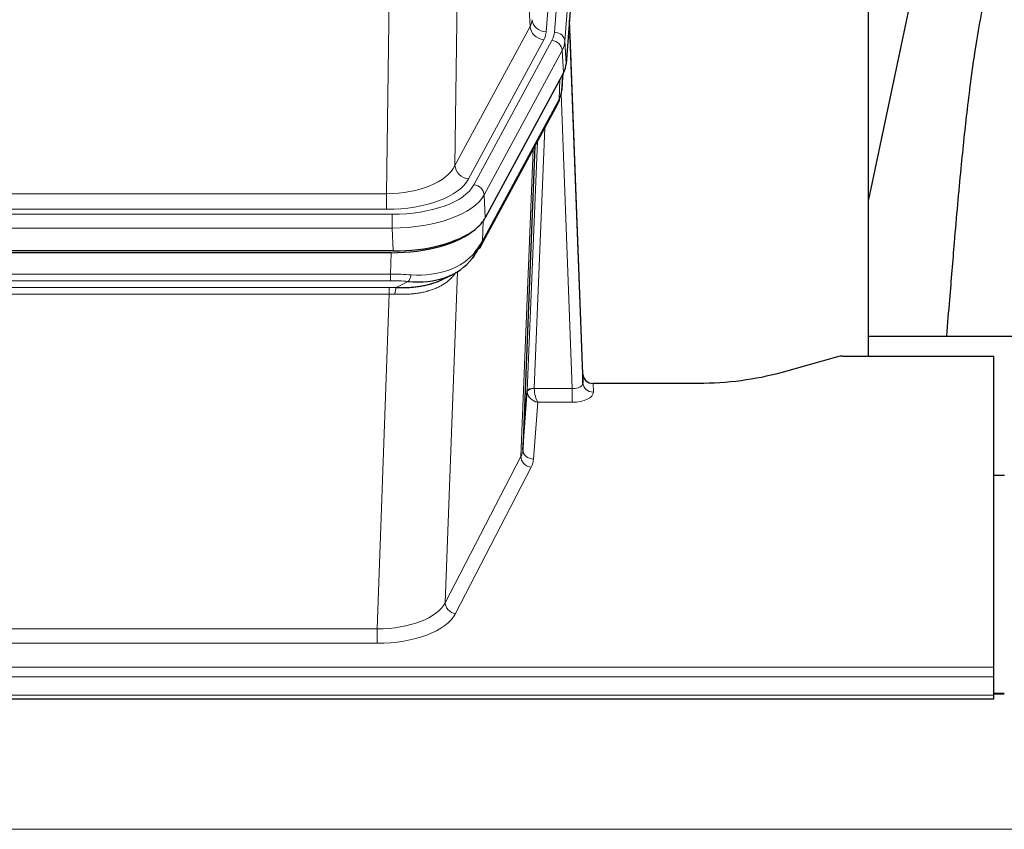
# Model space of a CAD drawing. Header units: inches. Extents: x 0 to 23760, y -13 to 16800.
# Tile 229 of 247: x 18744 to 19024, y 14336 to 14566. Entities that reach past the tile are written whole.
import ezdxf

# ---------------------------------------------------------------- set-up
doc = ezdxf.new("R2010")
doc.units = ezdxf.units.IN
doc.layers.add('254', color=7, linetype='Continuous', true_color=0xffffff)

msp = doc.modelspace()

# ---------------------------------------------------------------- linework, layer by layer
at = {"layer": '254', "color": 110, "linetype": 'Continuous', "lineweight": 13}
for p, q in [((18907.252, 14735.102), (18894.186, 14562.329)), ((18896.533, 14562.177), (18909.644, 14735.537)), ((18912.638, 14732.967), (18899.527, 14559.607)), ((18889.613, 14563.846), (18885.261, 14638.098)), ((18869.219, 14599.954), (18868.261, 14524.303)), ((18848.818, 14516.268), (18849.787, 14592.764)), ((18868.261, 14524.303), (18889.613, 14563.846)), ((18872.137, 14520.495), (18893.489, 14560.038)), ((18873.662, 14518.82), (18895.836, 14559.886)), ((18898.743, 14557.029), (18876.569, 14515.964)), ((18899.116, 14550.657), (18898.743, 14557.029)), ((18899.527, 14559.607), (18899.901, 14553.234)), ((18897.847, 14543.152), (18898.065, 14548.71)), ((18898.632, 14545.731), (18898.986, 14550.415)), ((18876.099, 14502.877), (18897.847, 14543.152)), ((18901.613, 14460.908), (18898.482, 14544.76)), ((18893.829, 14535.047), (18890.807, 14460.995)), ((18888.81, 14460.229), (18891.702, 14531.107)), ((18886.995, 14441.601), (18890.463, 14528.812)), ((18636.175, 14516.268), (18848.818, 14516.268)), ((18848.818, 14511.854), (18848.818, 14516.268)), ((18876.569, 14515.964), (18876.862, 14509.442)), ((18634.586, 14510.431), (18850.407, 14510.431)), ((18848.818, 14511.854), (18636.175, 14511.854)), ((18850.407, 14506.525), (18850.407, 14510.431)), ((18850.407, 14506.525), (18634.586, 14506.525)), ((18850.7, 14500.004), (18850.407, 14506.525)), ((18876.276, 14508.512), (18876.099, 14502.877)), ((18849.917, 14493.431), (18850.108, 14499.522)), ((18635.076, 14493.431), (18849.917, 14493.431)), ((18849.917, 14491.566), (18849.917, 14493.431)), ((18868.946, 14494.126), (18865.51, 14399.986)), ((18849.917, 14491.566), (18635.076, 14491.566)), ((18851.488, 14489.592), (18854.941, 14491.337)), ((18635.418, 14489.623), (18849.575, 14489.623)), ((18849.575, 14487.758), (18635.418, 14487.758)), ((18846.102, 14392.582), (18849.575, 14487.758)), ((18849.575, 14487.758), (18849.575, 14489.623)), ((18907.594, 14462.355), (18907.604, 14459.907)), ((18890.808, 14460.908), (18901.613, 14460.908)), ((18901.613, 14460.908), (18901.613, 14456.993)), ((18891.771, 14456.993), (18890.577, 14440.845)), ((18901.613, 14456.993), (18891.771, 14456.993)), ((18865.51, 14399.986), (18886.995, 14441.601)), ((18889.904, 14438.538), (18868.419, 14396.923)), ((18638.892, 14392.582), (18846.102, 14392.582)), ((18846.102, 14392.582), (18846.102, 14388.481)), ((18846.102, 14388.481), (18638.892, 14388.481)), ((18464.497, 14381.72), (19021.497, 14381.72)), ((18464.497, 14378.986), (19021.497, 14378.986)), ((18464.497, 14373.738), (19021.497, 14373.738)), ((19021.419, 14374.003), (19024.439, 14374.003)), ((15118.997, 14335.609), (20343.997, 14335.609))]:
    msp.add_line(p, q, dxfattribs=at)
at = {"layer": '254', "color": 2, "linetype": 'Continuous', "lineweight": 25}
for p, q in [((18913.019, 14726.688), (18899.901, 14553.234)), ((18985.837, 14470.122), (18985.837, 14658.924)), ((19005.68, 14608.842), (18985.837, 14514.686)), ((18904.595, 14464.977), (18900.837, 14565.615)), ((18900.917, 14561.222), (18904.606, 14462.44)), ((18899.116, 14550.657), (18876.862, 14509.442)), ((18898.625, 14545.618), (18898.988, 14550.42)), ((18898.803, 14550.075), (18898.632, 14545.731)), ((18898.625, 14545.618), (18898.632, 14545.731)), ((18875.74, 14501.547), (18897.488, 14541.822)), ((18891.009, 14529.822), (18887.581, 14443.611)), ((18850.7, 14500.004), (18634.293, 14500.004)), ((18850.108, 14499.522), (18634.885, 14499.522)), ((18864.806, 14491.959), (18867.599, 14493.37)), ((19057.834, 14475.695), (18985.838, 14475.695)), ((18978.539, 14470.122), (19021.497, 14470.122)), ((19021.497, 14381.72), (19021.497, 14470.122)), ((18977.041, 14469.927), (18960.876, 14465.396)), ((18904.606, 14462.44), (18904.595, 14464.977)), ((18937.497, 14462.355), (18907.594, 14462.355)), ((18887.581, 14443.611), (18888.81, 14460.229)), ((19024.497, 14436.157), (19021.497, 14436.157)), ((19021.497, 14378.986), (19021.497, 14381.72)), ((19021.497, 14373.738), (19021.497, 14378.986)), ((18464.497, 14372.723), (19021.497, 14372.723)), ((19024.439, 14374.229), (19021.419, 14374.229)), ((19021.497, 14372.723), (19021.497, 14373.738))]:
    msp.add_line(p, q, dxfattribs=at)
at = {"layer": '254', "color": 110, "linetype": 'Continuous', "lineweight": 13}
for centre, major_axis, ratio, start_param, end_param in [((18870.168, 14566.267), (-20.038, 0.241), 0.4621297, 2.903225, 3.1123764), ((18894.186, 14565.877), (3.989, -0.302), 0.8864705, 3.2608937, 4.7793301), ((18893.489, 14563.586), (3.52, -1.9), 0.8606628, 3.6289862, 5.1474227), ((18900.917, 14559.069), (-0.214, 6.443), 0.0117452, 5.0526437, 5.774114), ((18870.168, 14562.719), (-24.033, 0.005), 0.4611335, 2.8976848, 3.1068362), ((18872.515, 14562.567), (-24.033, 0.005), 0.4611335, 2.8976848, 3.1068362), ((18895.836, 14557.225), (2.64, -1.425), 0.8606628, 0.4873936, 2.00583), ((18896.533, 14559.516), (2.991, -0.226), 0.8864705, 0.119301, 1.6377375), ((18897.919, 14561.131), (2.998, 0.112), 0.4302668, 5.7021495, 6.2671208), ((18872.515, 14559.906), (27.028, 0.171), 0.4605351, 6.0362132, 6.2453646), ((18893.968, 14543.722), (3.52, -1.9), 0.8606628, 0.0000038, 0.4001271), ((18870.837, 14525.943), (27.538, 20.422), 0.182048, 5.9117306, 5.9437107), ((18848.898, 14526.875), (20.002, 0.126), 0.5302672, 4.7050812, 6.0263936), ((18872.137, 14524.043), (-3.52, 1.9), 0.8606628, 0.4873936, 2.00583), ((18848.898, 14523.327), (24.002, 0.049), 0.477994, 4.708097, 6.0294094), ((18850.355, 14521.528), (-24.02, 0.03), 0.4619935, 1.5735185, 2.8978281), ((18873.662, 14516.159), (2.64, -1.425), 0.8606628, 0.4873936, 2.00583), ((18850.355, 14518.867), (27.018, 0.111), 0.4567867, 4.7124116, 6.0367213), ((18872.221, 14503.447), (3.52, -1.9), 0.8606628, 0.0000038, 0.4001271), ((18850.171, 14514.815), (-25.329, 12.681), 0.6929209, 2.1169098, 3.0007467), ((18849.268, 14485.997), (27.015, 0.091), 0.2751837, 1.3250001, 1.545831), ((18854.941, 14495.173), (-0.368, -3.983), 0.2964475, 0.3019504, 1.0888865), ((18849.268, 14482.162), (23.017, 0.318), 0.4083138, 1.3161001, 1.5369309), ((18848.786, 14479.811), (24.025, 0.387), 0.4081206, 1.4515092, 1.5313568), ((18848.786, 14475.976), (20.023, 0.877), 0.5868265, 1.4258228, 1.5056703), ((18851.488, 14485.757), (0.131, 3.998), 0.1099517, 0.2897867, 1.0584981), ((18901.601, 14462.531), (-3.004, 0.138), 0.5390598, 1.5996723, 3.1704686), ((18907.604, 14462.531), (-3, -0.013), 0.8746179, 0.0299147, 1.5670846), ((18891.807, 14460.103), (-2.996, 0.15), 0.8842156, 0.0089588, 0.1047243), ((18890.807, 14460.134), (1.998, -0.082), 0.4302193, 1.5883537, 3.1255299), ((18890.808, 14460.047), (-1.996, -0.13), 0.4297663, 4.6843512, 6.2157251), ((18891.771, 14459.617), (-2.669, 1.608), 0.8008031, 0.5106166, 2.0203264), ((18891.807, 14460.964), (1.001, 0.011), 0.9036689, 3.0949665, 3.1907321), ((18891.771, 14459.617), (-0.506, 2.997), 0.2740591, 1.0794715, 2.5891813), ((18901.601, 14459.907), (-6.003, 0.008), 0.4854373, 1.5734916, 3.1442879), ((18867.578, 14443.866), (20.016, 0.121), 0.4848834, 6.0350943, 6.2444185), ((18890.577, 14443.468), (2.992, -0.221), 0.8740585, 3.1714428, 4.7769181), ((18889.904, 14441.161), (2.666, -1.376), 0.8484453, 3.5215353, 5.1252561), ((18867.578, 14441.242), (23.014, 0.002), 0.4845187, 6.038018, 6.2473422), ((18846.095, 14402.256), (20.013, 0.104), 0.483363, 4.7101919, 6.0355739), ((18868.419, 14399.547), (2.666, -1.376), 0.8484453, 3.5215353, 5.1252561), ((18846.095, 14399.632), (-23.012, 0.004), 0.4845836, 1.5711584, 2.8965404)]:
    msp.add_ellipse(centre, major_axis=major_axis, ratio=ratio, start_param=start_param, end_param=end_param, dxfattribs=at)
at = {"layer": '254', "color": 2, "linetype": 'Continuous', "lineweight": 25}
for centre, major_axis, ratio, start_param, end_param in [((18872.88, 14553.673), (-27.037, 0.006), 0.4611335, 2.8976848, 3.1068362), ((18870.837, 14525.943), (27.174, 22.247), 0.2659535, 6.0029101, 6.0348903), ((18894.134, 14544.043), (3.584, -1.776), 0.8816114, 6.2824956, 6.6531678), ((18871.988, 14555.219), (-26.161, 11.46), 0.4493681, 3.1218709, 3.267222), ((18850.642, 14512.488), (-27.023, 0.034), 0.4619935, 2.6128783, 2.8978281), ((18850.083, 14511.997), (-27.01, 0.015), 0.4618579, 1.5720062, 2.656), ((18850.642, 14512.488), (-27.023, 0.034), 0.4619935, 1.5735185, 2.6128783), ((18849.268, 14485.997), (27.355, 20.182), 0.1876908, 5.6857719, 5.9066027), ((18872.221, 14503.447), (3.52, -1.9), 0.8606628, 5.9153676, 6.2831892), ((18851.964, 14483.135), (23.434, 19.972), 0.1471226, 5.6997031, 5.9205339), ((18870.444, 14500.765), (3.195, -2.407), 0.6715965, 6.033487, 6.820423), ((18850.171, 14514.815), (-23.359, 16.381), 0.7286412, 2.2260513, 3.1098882), ((18978.542, 14468.665), (-3, 0.002), 0.4856498, 4.7136997, 5.2369038), ((18907.593, 14465.068), (-3, 0.002), 0.9042699, 0.0343167, 1.5714866)]:
    msp.add_ellipse(centre, major_axis=major_axis, ratio=ratio, start_param=start_param, end_param=end_param, dxfattribs=at)
for points, knots in [([(19034.942, 14608.875), (19033.809, 14607.368), (19027.859, 14598.845), (19022.286, 14585.702), (19018.406, 14570.743), (19015.984, 14556.86), (19013.977, 14541.631), (19012.006, 14523.129), (19010.374, 14504.845), (19009.087, 14488.477), (19008.285, 14479.338), (19007.989, 14475.819)], [0, 0, 0, 0, 0.0321271, 0.1811391, 0.2945987, 0.4244837, 0.5723167, 0.6990076, 0.8399552, 0.939366, 1, 1, 1, 1]), ([(18851.488, 14489.592), (18852.006, 14489.583), (18852.521, 14489.581), (18853.547, 14489.593), (18854.057, 14489.608), (18854.691, 14489.638), (18854.818, 14489.644), (18855.071, 14489.658), (18855.197, 14489.666), (18855.574, 14489.691), (18855.823, 14489.71), (18856.565, 14489.774), (18857.052, 14489.827), (18858.011, 14489.951), (18858.483, 14490.024), (18859.411, 14490.19), (18859.868, 14490.283), (18860.542, 14490.44), (18860.764, 14490.495), (18861.095, 14490.582), (18861.205, 14490.612), (18861.369, 14490.657), (18861.423, 14490.673), (18861.532, 14490.704), (18862.018, 14490.845), (18862.487, 14490.998), (18863.292, 14491.289), (18863.991, 14491.568), (18864.645, 14491.877), (18864.926, 14492.019)], [0, 0, 0, 0, 0.1020877, 0.1020877, 0.2041754, 0.2041754, 0.2296973, 0.2296973, 0.2552192, 0.2552192, 0.3062631, 0.3062631, 0.4083508, 0.4083508, 0.5104385, 0.5104385, 0.6125262, 0.6125262, 0.66357, 0.66357, 0.6890919, 0.6890919, 0.7018529, 0.7018529, 0.7146139, 0.8167015, 0.8167015, 0.9187892, 1, 1, 1, 1]), ([(18960.876, 14465.396), (18957.343, 14464.406), (18953.541, 14463.641), (18945.658, 14462.616), (18941.578, 14462.355), (18937.497, 14462.355)], [0, 0, 0, 0, 0.5, 0.5, 1, 1, 1, 1])]:
    msp.add_open_spline(points, degree=3, knots=knots, dxfattribs=at)
msp.add_open_spline([(18897.488, 14541.822), (18897.608, 14542.045), (18897.718, 14542.267)], degree=2, dxfattribs=at)
at = {"layer": '254', "color": 110, "linetype": 'Continuous', "lineweight": 13}
msp.add_open_spline([(18868.549, 14494), (18868.393, 14493.748), (18868.221, 14493.499), (18867.846, 14493.009), (18867.642, 14492.768), (18867.204, 14492.297), (18866.97, 14492.066), (18866.47, 14491.616), (18866.204, 14491.397), (18865.782, 14491.078), (18865.637, 14490.974), (18865.414, 14490.819), (18865.339, 14490.768), (18865.186, 14490.667), (18865.109, 14490.617), (18864.721, 14490.371), (18864.398, 14490.183), (18863.728, 14489.828), (18863.034, 14489.491), (18862.293, 14489.194), (18861.528, 14488.917), (18861.133, 14488.788), (18860.675, 14488.655), (18860.624, 14488.64), (18860.521, 14488.611), (18860.47, 14488.597), (18860.315, 14488.555), (18860.004, 14488.472), (18859.689, 14488.395), (18859.054, 14488.251), (18858.624, 14488.166), (18857.749, 14488.018), (18857.305, 14487.955), (18856.404, 14487.849), (18855.946, 14487.806), (18855.249, 14487.757), (18855.015, 14487.743), (18854.661, 14487.726), (18854.542, 14487.721), (18854.305, 14487.712), (18854.185, 14487.708), (18853.589, 14487.691), (18853.109, 14487.687), (18852.144, 14487.696), (18851.658, 14487.709), (18851.169, 14487.729)], degree=3, knots=[0, 0, 0, 0, 0.0625, 0.0625, 0.125, 0.125, 0.1875, 0.1875, 0.25, 0.25, 0.28125, 0.28125, 0.296875, 0.296875, 0.3125, 0.3125, 0.375, 0.375, 0.4375, 0.5, 0.5, 0.5625, 0.5625, 0.5703125, 0.5703125, 0.578125, 0.578125, 0.59375, 0.625, 0.625, 0.6875, 0.6875, 0.75, 0.75, 0.8125, 0.8125, 0.84375, 0.84375, 0.859375, 0.859375, 0.875, 0.875, 0.9375, 0.9375, 1, 1, 1, 1], dxfattribs=at)

doc.saveas('drawing.dxf')
